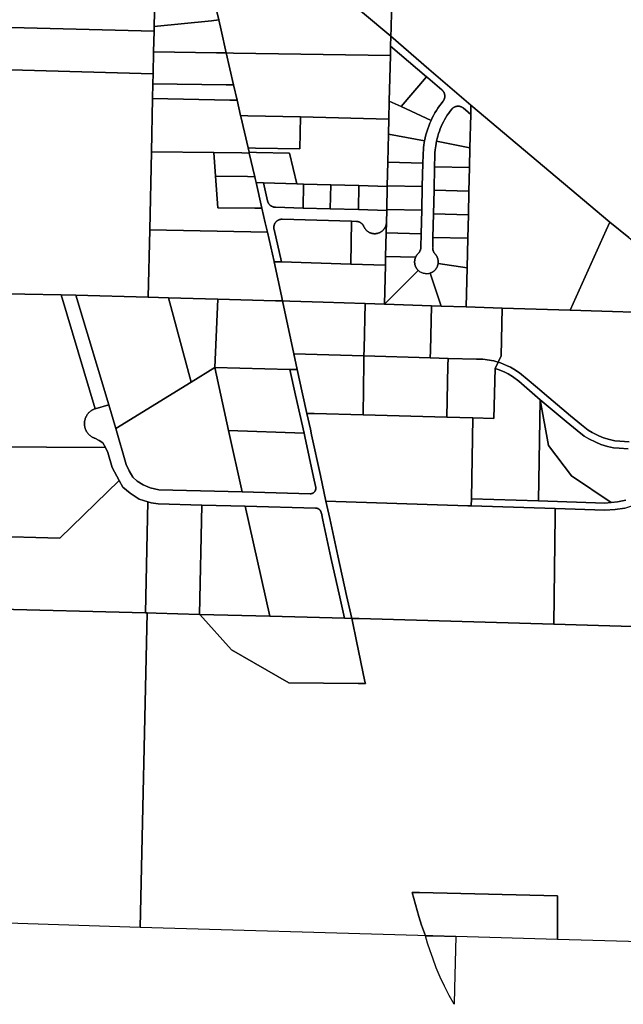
# Model space of a CAD drawing. Header units: feet. Extents: x 1267057 to 1687180, y 137439 to 673336.
# Tile 93 of 159: x 1334034 to 1336593, y 432438 to 436612. Entities that reach past the tile are written whole.
import ezdxf

# ---------------------------------------------------------------- set-up
doc = ezdxf.new("R2010")
doc.units = ezdxf.units.FT
doc.header["$MEASUREMENT"] = 0
doc.layers.add('mercercounty', color=247, linetype='Continuous')

msp = doc.modelspace()

# ---------------------------------------------------------------- linework, layer by layer
at = {"layer": 'mercercounty'}
for points in [[(1335607.4, 436541.7), (1335366.7, 436744.1), (1335347.6, 436760.2), (1335336.7, 436768.9), (1335325, 436778.9), (1335458.3, 436938.9), (1335470.1, 436929.1), (1335528.3, 436880.8), (1335546.9, 437514), (1335575.5, 437513.3), (1335629.4, 437430.7), (1335619.1, 437071.8), (1335608.2, 436576.3), (1335607.4, 436541.7)], [(1334476.2, 436768.9), (1334509.2, 436768.2), (1334595.2, 436766.2), (1334608.2, 436765.9), (1334604.1, 436582.5), (1334603.7, 436562.8), (1333997, 436579.3), (1333648, 436589.2), (1333655.8, 436787.8), (1333765.3, 436785.3), (1333839.5, 436783.6), (1333913.8, 436781.9), (1333988, 436780.2), (1334011.9, 436779.6), (1334062.3, 436778.5), (1334140.2, 436776.7), (1334200.3, 436775.3), (1334260.2, 436773.9), (1334270.2, 436773.7), (1334476.2, 436768.9)], [(1334843, 436760.5), (1334843.1, 436759.8), (1334877.6, 436610.5), (1334847.5, 436607.4), (1334604.1, 436582.5), (1334608.2, 436765.9), (1334812, 436761.2), (1334843, 436760.5)], [(1335087, 436752.5), (1335188.1, 436749.5), (1335316.2, 436745.7), (1335366.7, 436744.1), (1335607.4, 436541.7), (1335606.4, 436499.1), (1335605.4, 436459.3), (1334940.6, 436470.2), (1334909.8, 436470.7), (1334887.4, 436567.9), (1334877.6, 436610.5), (1334843.1, 436759.8), (1335087, 436752.5)], [(1334877.6, 436610.5), (1334887.4, 436567.9), (1334909.8, 436470.7), (1334868, 436471.4), (1334601.7, 436475.6), (1334603.7, 436562.8), (1334604.1, 436582.5), (1334847.5, 436607.4), (1334877.6, 436610.5)], [(1333453.6, 436413.5), (1333453.8, 436423.5), (1333454, 436443.5), (1333471.4, 436442.9), (1333644.9, 436439.2), (1333648, 436589.2), (1333997, 436579.3), (1334603.7, 436562.8), (1334601.7, 436475.6), (1334599.6, 436382.9), (1333741.5, 436407), (1333471.1, 436413.3), (1333453.6, 436413.5)], [(1335947.1, 436248.8), (1335946.2, 436210.3), (1335924, 436229), (1335914.7, 436236.9), (1335913.8, 436237.7), (1335912.8, 436238.4), (1335911.8, 436239.1), (1335910.8, 436239.8), (1335909.8, 436240.4), (1335908.7, 436241), (1335907.7, 436241.6), (1335906.6, 436242.1), (1335905.5, 436242.6), (1335904.3, 436243), (1335903.2, 436243.4), (1335902.1, 436243.8), (1335900.9, 436244.1), (1335899.7, 436244.4), (1335898.5, 436244.6), (1335897.3, 436244.8), (1335896.2, 436244.9), (1335895, 436245.1), (1335893.7, 436245.1), (1335892.5, 436245.2), (1335891.3, 436245.1), (1335890.1, 436245.1), (1335888.9, 436245), (1335887.7, 436244.8), (1335886.5, 436244.7), (1335885.4, 436244.4), (1335884.2, 436244.2), (1335883, 436243.9), (1335881.9, 436243.5), (1335880.7, 436243.1), (1335879.6, 436242.7), (1335878.5, 436242.3), (1335877.4, 436241.7), (1335876.3, 436241.2), (1335875.3, 436240.6), (1335874.2, 436240), (1335873.2, 436239.4), (1335872.2, 436238.7), (1335871.2, 436238), (1335870.3, 436237.2), (1335869.4, 436236.4), (1335868.5, 436235.6), (1335867.7, 436234.8), (1335866.8, 436233.9), (1335866, 436233), (1335865.7, 436232.6), (1335859.1, 436224.1), (1335852.8, 436215.4), (1335846.7, 436206.4), (1335841, 436197.3), (1335835.5, 436187.9), (1335830.4, 436178.4), (1335825.6, 436168.8), (1335821.1, 436159), (1335817, 436149), (1335813.1, 436138.9), (1335809.7, 436128.7), (1335806.5, 436118.3), (1335803.7, 436107.9), (1335801.3, 436097.4), (1335799.3, 436087.6), (1335797.6, 436077.7), (1335796.5, 436069.3), (1335795.4, 436059.7), (1335794.5, 436047.9), (1335794.1, 436038.1), (1335794, 436036.7), (1335792.9, 435988.6), (1335790.5, 435888.6), (1335788.1, 435788.7), (1335785.7, 435688.7), (1335784.7, 435646.6), (1335784.6, 435645.2), (1335784.7, 435643.8), (1335784.8, 435642.4), (1335784.9, 435641), (1335785.1, 435639.6), (1335785.3, 435638.3), (1335785.6, 435636.9), (1335785.9, 435635.6), (1335786.3, 435634.2), (1335786.7, 435632.9), (1335787.2, 435631.6), (1335787.7, 435630.3), (1335788.2, 435629), (1335788.8, 435627.8), (1335789.5, 435626.5), (1335790.2, 435625.3), (1335790.9, 435624.2), (1335791.7, 435623), (1335792.5, 435621.9), (1335793.3, 435620.8), (1335794.2, 435619.7), (1335795.1, 435618.6), (1335796.2, 435617.4), (1335797.3, 435616.1), (1335798.3, 435614.7), (1335799.3, 435613.3), (1335800.2, 435611.9), (1335801.1, 435610.5), (1335802, 435609), (1335802.8, 435607.5), (1335803.5, 435606), (1335804.2, 435604.5), (1335804.8, 435602.9), (1335805.4, 435601.3), (1335805.9, 435599.7), (1335806.4, 435598.1), (1335806.8, 435596.4), (1335807.2, 435594.8), (1335807.5, 435593.1), (1335807.7, 435591.4), (1335807.9, 435589.8), (1335808.1, 435588.1), (1335808.1, 435586.4), (1335808.2, 435584.7), (1335808.1, 435583), (1335808, 435581.3), (1335807.9, 435579.6), (1335807.7, 435578), (1335807.4, 435576.3), (1335807.1, 435574.6), (1335806.7, 435572.9), (1335806.3, 435571.2), (1335805.8, 435569.6), (1335805.2, 435568), (1335804.6, 435566.4), (1335803.9, 435564.8), (1335803.2, 435563.2), (1335802.4, 435561.7), (1335801.6, 435560.2), (1335800.7, 435558.7), (1335799.8, 435557.2), (1335798.8, 435555.8), (1335797.8, 435554.4), (1335796.7, 435553.1), (1335795.6, 435551.8), (1335794.4, 435550.5), (1335793.2, 435549.3), (1335792, 435548.1), (1335790.7, 435547), (1335789.4, 435545.9), (1335788, 435544.8), (1335786.6, 435543.8), (1335785.2, 435542.9), (1335783.7, 435542), (1335782.2, 435541.1), (1335780.7, 435540.3), (1335779.2, 435539.6), (1335777.6, 435538.9), (1335776, 435538.2), (1335774.4, 435537.6), (1335768.3, 435536), (1335759.7, 435535), (1335752.2, 435535.3), (1335744.4, 435536.9), (1335736.9, 435539.7), (1335730, 435543.6), (1335725.7, 435547), (1335723.4, 435549), (1335722.1, 435550.3), (1335721, 435551.5), (1335719.8, 435552.8), (1335718.8, 435554.2), (1335717.7, 435555.5), (1335716.7, 435557), (1335715.8, 435558.4), (1335714.9, 435559.9), (1335714.1, 435561.4), (1335713.3, 435562.9), (1335712.5, 435564.5), (1335711.9, 435566.1), (1335711.2, 435567.7), (1335710.7, 435569.3), (1335710.2, 435571), (1335709.7, 435572.6), (1335709.3, 435574.3), (1335709, 435576), (1335708.7, 435577.7), (1335708.5, 435579.4), (1335708.3, 435581.1), (1335708.2, 435582.9), (1335708.2, 435584.6), (1335708.2, 435586.3), (1335708.3, 435588), (1335708.4, 435589.8), (1335708.6, 435591.5), (1335708.9, 435593.2), (1335709.2, 435594.9), (1335709.5, 435596.6), (1335710, 435598.2), (1335710.5, 435599.9), (1335711, 435601.5), (1335711.6, 435603.1), (1335712.3, 435604.7), (1335713, 435606.3), (1335713.7, 435607.9), (1335714.6, 435609.4), (1335715.4, 435610.9), (1335716.3, 435612.3), (1335717.3, 435613.8), (1335718.3, 435615.2), (1335719.4, 435616.5), (1335720.5, 435617.9), (1335721.7, 435619.1), (1335722.9, 435620.4), (1335723.9, 435621.4), (1335724.8, 435622.4), (1335725.7, 435623.5), (1335726.6, 435624.6), (1335727.4, 435625.7), (1335728.2, 435626.8), (1335728.9, 435628), (1335729.6, 435629.2), (1335730.2, 435630.4), (1335730.9, 435631.7), (1335731.4, 435632.9), (1335732, 435634.2), (1335732.4, 435635.5), (1335732.9, 435636.8), (1335733.3, 435638.2), (1335733.6, 435639.5), (1335733.9, 435640.9), (1335734.2, 435642.2), (1335734.4, 435643.6), (1335734.5, 435645), (1335734.6, 435646.4), (1335734.7, 435647.8), (1335736, 435704.2), (1335738.4, 435804.2), (1335740.8, 435904.1), (1335743.3, 436004.1), (1335744.1, 436037.9), (1335744.4, 436047.5), (1335745.2, 436058.8), (1335746, 436068.4), (1335747.6, 436081), (1335749, 436090.3), (1335750.5, 436098.5), (1335753.1, 436111.3), (1335756.2, 436123.9), (1335759.7, 436136.4), (1335763.6, 436148.8), (1335768, 436161.1), (1335772.8, 436173.2), (1335778, 436185.1), (1335783.1, 436195.7), (1335788.5, 436206.2), (1335794.2, 436216.5), (1335800.3, 436226.6), (1335806.7, 436236.5), (1335813.3, 436246.2), (1335820.3, 436255.7), (1335827.6, 436265), (1335828, 436265.4), (1335828.8, 436266.4), (1335829.5, 436267.3), (1335830.2, 436268.3), (1335830.8, 436269.3), (1335831.5, 436270.3), (1335832.1, 436271.4), (1335832.6, 436272.4), (1335833.1, 436273.5), (1335833.6, 436274.6), (1335834, 436275.8), (1335834.4, 436276.9), (1335834.8, 436278), (1335835.1, 436279.2), (1335835.4, 436280.4), (1335835.6, 436281.6), (1335835.8, 436282.7), (1335836, 436283.9), (1335836.1, 436285.1), (1335836.2, 436286.3), (1335836.2, 436287.5), (1335836.2, 436288.7), (1335836.1, 436289.9), (1335836, 436291.1), (1335835.9, 436292.3), (1335835.7, 436293.5), (1335835.5, 436294.7), (1335835.2, 436295.9), (1335834.9, 436297.1), (1335834.6, 436298.2), (1335834.2, 436299.3), (1335833.7, 436300.5), (1335833.3, 436301.6), (1335832.8, 436302.7), (1335832.2, 436303.7), (1335831.7, 436304.8), (1335831.1, 436305.8), (1335830.4, 436306.9), (1335829.7, 436307.8), (1335829, 436308.8), (1335828.3, 436309.8), (1335827.5, 436310.7), (1335826.7, 436311.5), (1335825.8, 436312.4), (1335824.9, 436313.2), (1335824, 436314), (1335764.3, 436364.8), (1335758.5, 436369.7), (1335606.4, 436499.1), (1335607.4, 436541.7), (1335769.1, 436402.2), (1335947.1, 436248.8)], [(1335606.4, 436499.1), (1335758.5, 436369.7), (1335651, 436243.3), (1335600.9, 436266.2), (1335605.4, 436459.3), (1335606.4, 436499.1)], [(1334940.4, 436335.8), (1334909.5, 436336.2), (1334598.7, 436340.5), (1334599.6, 436382.9), (1334601.7, 436475.6), (1334868, 436471.4), (1334909.8, 436470.7), (1334940.4, 436335.8)], [(1334955.2, 436270.7), (1334940.4, 436335.8), (1334909.8, 436470.7), (1334940.6, 436470.2), (1335605.4, 436459.3), (1335600.9, 436266.2), (1335599.1, 436190.8), (1335224, 436199.5), (1335001, 436204.4), (1334970.1, 436205.1), (1334955.2, 436270.7)], [(1335651, 436243.3), (1335758.5, 436369.7), (1335764.3, 436364.8), (1335824, 436314), (1335824.9, 436313.2), (1335825.8, 436312.4), (1335826.7, 436311.5), (1335827.5, 436310.7), (1335828.3, 436309.8), (1335829, 436308.8), (1335829.7, 436307.8), (1335830.4, 436306.9), (1335831.1, 436305.8), (1335831.7, 436304.8), (1335832.2, 436303.7), (1335832.8, 436302.7), (1335833.3, 436301.6), (1335833.7, 436300.5), (1335834.2, 436299.3), (1335834.6, 436298.2), (1335834.9, 436297.1), (1335835.2, 436295.9), (1335835.5, 436294.7), (1335835.7, 436293.5), (1335835.9, 436292.3), (1335836, 436291.1), (1335836.1, 436289.9), (1335836.2, 436288.7), (1335836.2, 436287.5), (1335836.2, 436286.3), (1335836.1, 436285.1), (1335836, 436283.9), (1335835.8, 436282.7), (1335835.6, 436281.6), (1335835.4, 436280.4), (1335835.1, 436279.2), (1335834.8, 436278), (1335834.4, 436276.9), (1335834, 436275.8), (1335833.6, 436274.6), (1335833.1, 436273.5), (1335832.6, 436272.4), (1335832.1, 436271.4), (1335831.5, 436270.3), (1335830.8, 436269.3), (1335830.2, 436268.3), (1335829.5, 436267.3), (1335828.8, 436266.4), (1335828, 436265.4), (1335827.6, 436265), (1335820.3, 436255.7), (1335813.3, 436246.2), (1335806.7, 436236.5), (1335800.3, 436226.6), (1335794.2, 436216.5), (1335788.5, 436206.2), (1335783.1, 436195.7), (1335778, 436185.1), (1335651, 436243.3)], [(1334940.4, 436335.8), (1334955.2, 436270.7), (1334924.3, 436271.3), (1334597.3, 436277.7), (1334598.7, 436340.5), (1334909.5, 436336.2), (1334940.4, 436335.8)], [(1335006.4, 436050.1), (1335007.2, 436046.4), (1334976.3, 436046.8), (1334856.4, 436048.5), (1334592.3, 436052.2), (1334597.3, 436277.7), (1334924.3, 436271.3), (1334955.2, 436270.7), (1334970.1, 436205.1), (1334970.8, 436201.9), (1335002.1, 436068.3), (1335006.4, 436050.1)], [(1335651, 436243.3), (1335778, 436185.1), (1335772.8, 436173.2), (1335768, 436161.1), (1335763.6, 436148.8), (1335759.7, 436136.4), (1335756.2, 436123.9), (1335753.1, 436111.3), (1335750.5, 436098.5), (1335597.6, 436126.9), (1335599.1, 436190.8), (1335600.9, 436266.2), (1335651, 436243.3)], [(1335942.8, 436068), (1335801.3, 436097.4), (1335803.7, 436107.9), (1335806.5, 436118.3), (1335809.7, 436128.7), (1335813.1, 436138.9), (1335817, 436149), (1335821.1, 436159), (1335825.6, 436168.8), (1335830.4, 436178.4), (1335835.5, 436187.9), (1335841, 436197.3), (1335846.7, 436206.4), (1335852.8, 436215.4), (1335859.1, 436224.1), (1335865.7, 436232.6), (1335866, 436233), (1335866.8, 436233.9), (1335867.7, 436234.8), (1335868.5, 436235.6), (1335869.4, 436236.4), (1335870.3, 436237.2), (1335871.2, 436238), (1335872.2, 436238.7), (1335873.2, 436239.4), (1335874.2, 436240), (1335875.3, 436240.6), (1335876.3, 436241.2), (1335877.4, 436241.7), (1335878.5, 436242.3), (1335879.6, 436242.7), (1335880.7, 436243.1), (1335881.9, 436243.5), (1335883, 436243.9), (1335884.2, 436244.2), (1335885.4, 436244.4), (1335886.5, 436244.7), (1335887.7, 436244.8), (1335888.9, 436245), (1335890.1, 436245.1), (1335891.3, 436245.1), (1335892.5, 436245.2), (1335893.7, 436245.1), (1335895, 436245.1), (1335896.2, 436244.9), (1335897.3, 436244.8), (1335898.5, 436244.6), (1335899.7, 436244.4), (1335900.9, 436244.1), (1335902.1, 436243.8), (1335903.2, 436243.4), (1335904.3, 436243), (1335905.5, 436242.6), (1335906.6, 436242.1), (1335907.7, 436241.6), (1335908.7, 436241), (1335909.8, 436240.4), (1335910.8, 436239.8), (1335911.8, 436239.1), (1335912.8, 436238.4), (1335913.8, 436237.7), (1335914.7, 436236.9), (1335924, 436229), (1335946.2, 436210.3), (1335942.8, 436068)], [(1336367.8, 435380.5), (1336079, 435389.7), (1335926.9, 435394.6), (1335930.8, 435560.6), (1335933.8, 435685.1), (1335936.1, 435785.1), (1335938.5, 435885.1), (1335940.9, 435985.1), (1335942.8, 436068), (1335946.2, 436210.3), (1335947.1, 436248.8), (1336536.4, 435754.2), (1336520.8, 435719.2), (1336367.8, 435380.5)], [(1334970.1, 436205.1), (1335001, 436204.4), (1335224, 436199.5), (1335222, 436064.2), (1335033, 436067.7), (1335002.1, 436068.3), (1334970.8, 436201.9), (1334970.1, 436205.1)], [(1335002.1, 436068.3), (1335033, 436067.7), (1335222, 436064.2), (1335224, 436199.5), (1335599.1, 436190.8), (1335597.6, 436126.9), (1335594.8, 436007.7), (1335592.4, 435907.7), (1335592.4, 435905), (1335472.3, 435908.4), (1335352.4, 435911.9), (1335237.4, 435915.2), (1335208.1, 435916.1), (1335177.8, 436045.6), (1335037.4, 436049.2), (1335006.4, 436050.1), (1335002.1, 436068.3)], [(1335594.8, 436007.7), (1335597.6, 436126.9), (1335750.5, 436098.5), (1335749, 436090.3), (1335747.6, 436081), (1335746, 436068.4), (1335745.2, 436058.8), (1335744.4, 436047.5), (1335744.1, 436037.9), (1335743.3, 436004.1), (1335594.8, 436007.7)], [(1335942.8, 436068), (1335940.9, 435985.1), (1335792.9, 435988.6), (1335794, 436036.7), (1335794.1, 436038.1), (1335794.5, 436047.9), (1335795.4, 436059.7), (1335796.5, 436069.3), (1335797.6, 436077.7), (1335799.3, 436087.6), (1335801.3, 436097.4), (1335942.8, 436068)], [(1334863.8, 435948), (1334873.6, 435813.9), (1335030.1, 435812.6), (1335061, 435812.3), (1335074.8, 435751.2), (1335084.1, 435710.8), (1334584.9, 435721), (1334592.3, 436052.2), (1334856.4, 436048.5), (1334863.8, 435948)], [(1335030.7, 435946.1), (1334999.8, 435946.5), (1334863.8, 435948), (1334856.4, 436048.5), (1334976.3, 436046.8), (1335007.2, 436046.4), (1335030.7, 435946.1)], [(1335030.7, 435946.1), (1335007.2, 436046.4), (1335006.4, 436050.1), (1335037.4, 436049.2), (1335177.8, 436045.6), (1335208.1, 435916.1), (1335067.4, 435920.1), (1335036.4, 435921), (1335032.5, 435938.6), (1335030.7, 435946.1)], [(1335740.8, 435904.1), (1335592.4, 435907.7), (1335594.8, 436007.7), (1335743.3, 436004.1), (1335740.8, 435904.1)], [(1335790.5, 435888.6), (1335792.9, 435988.6), (1335940.9, 435985.1), (1335938.5, 435885.1), (1335790.5, 435888.6)], [(1335036.4, 435921), (1335061, 435812.3), (1335030.1, 435812.6), (1334873.6, 435813.9), (1334863.8, 435948), (1334999.8, 435946.5), (1335030.7, 435946.1), (1335032.5, 435938.6), (1335036.4, 435921)], [(1335036.4, 435921), (1335067.4, 435920.1), (1335084.5, 435844.1), (1335084.8, 435842.9), (1335085.2, 435841.8), (1335085.5, 435840.6), (1335085.9, 435839.4), (1335086.4, 435838.3), (1335086.9, 435837.2), (1335087.4, 435836.1), (1335088, 435835), (1335088.6, 435834), (1335089.2, 435832.9), (1335089.9, 435831.9), (1335090.6, 435830.9), (1335091.3, 435830), (1335092.1, 435829), (1335092.9, 435828.1), (1335093.7, 435827.2), (1335094.6, 435826.4), (1335095.5, 435825.6), (1335096.4, 435824.8), (1335097.4, 435824), (1335098.4, 435823.3), (1335099.4, 435822.6), (1335100.4, 435822), (1335101.4, 435821.4), (1335102.5, 435820.8), (1335103.6, 435820.2), (1335104.7, 435819.7), (1335105.8, 435819.3), (1335107, 435818.8), (1335108.1, 435818.4), (1335109.3, 435818.1), (1335110.5, 435817.8), (1335111.6, 435817.5), (1335112.8, 435817.3), (1335114, 435817.1), (1335115.2, 435817), (1335116.5, 435816.9), (1335117.7, 435816.8), (1335235, 435813.4), (1335350, 435810.1), (1335469.9, 435806.7), (1335590, 435803.2), (1335588.8, 435753.5), (1335588.7, 435751.8), (1335588.6, 435750.1), (1335588.4, 435748.4), (1335588.2, 435746.7), (1335587.9, 435745), (1335587.5, 435743.3), (1335587.1, 435741.6), (1335586.6, 435740), (1335586.1, 435738.4), (1335585.5, 435736.8), (1335584.9, 435735.2), (1335584.2, 435733.6), (1335583.4, 435732.1), (1335582.6, 435730.5), (1335581.8, 435729.1), (1335580.9, 435727.6), (1335579.9, 435726.2), (1335578.9, 435724.8), (1335577.9, 435723.4), (1335576.8, 435722.1), (1335575.6, 435720.8), (1335574.5, 435719.6), (1335573.2, 435718.4), (1335572, 435717.2), (1335570.7, 435716.1), (1335569.3, 435715), (1335568, 435714), (1335566.5, 435713.1), (1335565.1, 435712.1), (1335563.6, 435711.2), (1335562.1, 435710.4), (1335560.6, 435709.7), (1335559, 435708.9), (1335557.5, 435708.3), (1335555.9, 435707.7), (1335554.2, 435707.1), (1335552.6, 435706.6), (1335551, 435706.2), (1335549.3, 435705.8), (1335547.6, 435705.4), (1335545.9, 435705.2), (1335544.2, 435704.9), (1335542.5, 435704.8), (1335540.8, 435704.7), (1335539.1, 435704.7), (1335537.4, 435704.7), (1335535.6, 435704.8), (1335533.9, 435704.9), (1335532.2, 435705.1), (1335530.5, 435705.4), (1335528.8, 435705.7), (1335527.1, 435706.1), (1335525.4, 435706.5), (1335523.7, 435707), (1335522.1, 435707.5), (1335520.5, 435708.1), (1335518.9, 435708.8), (1335517.3, 435709.5), (1335515.7, 435710.3), (1335514.2, 435711.1), (1335512.7, 435712), (1335511.3, 435712.9), (1335509.8, 435713.9), (1335508.4, 435714.9), (1335507.1, 435716), (1335505.7, 435717.1), (1335504.5, 435718.3), (1335503.2, 435719.5), (1335502, 435720.8), (1335500.9, 435722.1), (1335499.8, 435723.4), (1335498.7, 435724.8), (1335497.7, 435726.2), (1335496.7, 435727.6), (1335495.8, 435729.1), (1335495, 435730.6), (1335494.2, 435732.2), (1335493.4, 435733.7), (1335492.7, 435735.3), (1335492.1, 435736.9), (1335491.5, 435738), (1335490.9, 435739.1), (1335490.3, 435740.1), (1335489.7, 435741.2), (1335489, 435742.2), (1335488.2, 435743.2), (1335487.5, 435744.1), (1335486.7, 435745.1), (1335485.9, 435746), (1335485, 435746.8), (1335484.1, 435747.7), (1335483.2, 435748.5), (1335482.2, 435749.3), (1335481.3, 435750), (1335480.3, 435750.7), (1335479.3, 435751.4), (1335478.2, 435752), (1335477.2, 435752.6), (1335476.1, 435753.2), (1335475, 435753.7), (1335473.8, 435754.2), (1335472.7, 435754.7), (1335471.5, 435755.1), (1335470.4, 435755.5), (1335469.2, 435755.8), (1335468, 435756.1), (1335466.8, 435756.3), (1335465.6, 435756.5), (1335464.4, 435756.7), (1335463.2, 435756.8), (1335462, 435756.9), (1335440.8, 435757.5), (1335147.1, 435766), (1335145.9, 435766), (1335144.7, 435765.9), (1335143.5, 435765.9), (1335142.3, 435765.8), (1335141.1, 435765.6), (1335139.9, 435765.4), (1335138.8, 435765.2), (1335137.6, 435764.9), (1335136.4, 435764.6), (1335135.3, 435764.2), (1335134.1, 435763.8), (1335133, 435763.4), (1335131.9, 435762.9), (1335130.8, 435762.4), (1335129.7, 435761.9), (1335128.7, 435761.3), (1335127.6, 435760.7), (1335126.6, 435760), (1335125.6, 435759.3), (1335124.7, 435758.6), (1335123.7, 435757.8), (1335122.8, 435757.1), (1335121.9, 435756.2), (1335121.1, 435755.4), (1335120.2, 435754.5), (1335119.4, 435753.6), (1335118.7, 435752.7), (1335118, 435751.7), (1335117.3, 435750.7), (1335116.6, 435749.7), (1335116, 435748.7), (1335115.4, 435747.6), (1335114.8, 435746.6), (1335114.3, 435745.5), (1335113.8, 435744.4), (1335113.4, 435743.3), (1335113, 435742.1), (1335112.6, 435741), (1335112.3, 435739.8), (1335112, 435738.6), (1335111.7, 435737.5), (1335111.5, 435736.3), (1335111.4, 435735.1), (1335111.3, 435733.9), (1335111.2, 435732.7), (1335111.1, 435731.5), (1335111.1, 435730.3), (1335111.2, 435729.1), (1335111.3, 435727.9), (1335111.4, 435726.7), (1335111.6, 435725.5), (1335111.8, 435724.3), (1335112, 435723.1), (1335144, 435584.8), (1335112.9, 435585.8), (1335112.8, 435586.2), (1335112.7, 435587.1), (1335084.1, 435710.8), (1335074.8, 435751.2), (1335061, 435812.3), (1335036.4, 435921)], [(1335235, 435813.4), (1335117.7, 435816.8), (1335116.5, 435816.9), (1335115.2, 435817), (1335114, 435817.1), (1335112.8, 435817.3), (1335111.6, 435817.5), (1335110.5, 435817.8), (1335109.3, 435818.1), (1335108.1, 435818.4), (1335107, 435818.8), (1335105.8, 435819.3), (1335104.7, 435819.7), (1335103.6, 435820.2), (1335102.5, 435820.8), (1335101.4, 435821.4), (1335100.4, 435822), (1335099.4, 435822.6), (1335098.4, 435823.3), (1335097.4, 435824), (1335096.4, 435824.8), (1335095.5, 435825.6), (1335094.6, 435826.4), (1335093.7, 435827.2), (1335092.9, 435828.1), (1335092.1, 435829), (1335091.3, 435830), (1335090.6, 435830.9), (1335089.9, 435831.9), (1335089.2, 435832.9), (1335088.6, 435834), (1335088, 435835), (1335087.4, 435836.1), (1335086.9, 435837.2), (1335086.4, 435838.3), (1335085.9, 435839.4), (1335085.5, 435840.6), (1335085.2, 435841.8), (1335084.8, 435842.9), (1335084.5, 435844.1), (1335067.4, 435920.1), (1335208.1, 435916.1), (1335237.4, 435915.2), (1335235, 435813.4)], [(1335235, 435813.4), (1335237.4, 435915.2), (1335352.4, 435911.9), (1335350, 435810.1), (1335235, 435813.4)], [(1335350, 435810.1), (1335352.4, 435911.9), (1335472.3, 435908.4), (1335469.9, 435806.7), (1335350, 435810.1)], [(1335472.3, 435908.4), (1335592.4, 435905), (1335590.1, 435807.7), (1335590, 435803.2), (1335469.9, 435806.7), (1335472.3, 435908.4)], [(1335592.4, 435907.7), (1335740.8, 435904.1), (1335738.4, 435804.2), (1335590.1, 435807.7), (1335592.4, 435905), (1335592.4, 435907.7)], [(1335788.1, 435788.7), (1335790.5, 435888.6), (1335938.5, 435885.1), (1335936.1, 435785.1), (1335788.1, 435788.7)], [(1335590, 435803.2), (1335590.1, 435807.7), (1335738.4, 435804.2), (1335736, 435704.2), (1335587.7, 435707.8), (1335588.8, 435753.5), (1335590, 435803.2)], [(1335785.7, 435688.7), (1335788.1, 435788.7), (1335936.1, 435785.1), (1335933.8, 435685.1), (1335785.7, 435688.7)], [(1335440.8, 435757.5), (1335437.4, 435575.4), (1335144, 435584.8), (1335112, 435723.1), (1335111.8, 435724.3), (1335111.6, 435725.5), (1335111.4, 435726.7), (1335111.3, 435727.9), (1335111.2, 435729.1), (1335111.1, 435730.3), (1335111.1, 435731.5), (1335111.2, 435732.7), (1335111.3, 435733.9), (1335111.4, 435735.1), (1335111.5, 435736.3), (1335111.7, 435737.5), (1335112, 435738.6), (1335112.3, 435739.8), (1335112.6, 435741), (1335113, 435742.1), (1335113.4, 435743.3), (1335113.8, 435744.4), (1335114.3, 435745.5), (1335114.8, 435746.6), (1335115.4, 435747.6), (1335116, 435748.7), (1335116.6, 435749.7), (1335117.3, 435750.7), (1335118, 435751.7), (1335118.7, 435752.7), (1335119.4, 435753.6), (1335120.2, 435754.5), (1335121.1, 435755.4), (1335121.9, 435756.2), (1335122.8, 435757.1), (1335123.7, 435757.8), (1335124.7, 435758.6), (1335125.6, 435759.3), (1335126.6, 435760), (1335127.6, 435760.7), (1335128.7, 435761.3), (1335129.7, 435761.9), (1335130.8, 435762.4), (1335131.9, 435762.9), (1335133, 435763.4), (1335134.1, 435763.8), (1335135.3, 435764.2), (1335136.4, 435764.6), (1335137.6, 435764.9), (1335138.8, 435765.2), (1335139.9, 435765.4), (1335141.1, 435765.6), (1335142.3, 435765.8), (1335143.5, 435765.9), (1335144.7, 435765.9), (1335145.9, 435766), (1335147.1, 435766), (1335440.8, 435757.5)], [(1335440.8, 435757.5), (1335462, 435756.9), (1335463.2, 435756.8), (1335464.4, 435756.7), (1335465.6, 435756.5), (1335466.8, 435756.3), (1335468, 435756.1), (1335469.2, 435755.8), (1335470.4, 435755.5), (1335471.5, 435755.1), (1335472.7, 435754.7), (1335473.8, 435754.2), (1335475, 435753.7), (1335476.1, 435753.2), (1335477.2, 435752.6), (1335478.2, 435752), (1335479.3, 435751.4), (1335480.3, 435750.7), (1335481.3, 435750), (1335482.2, 435749.3), (1335483.2, 435748.5), (1335484.1, 435747.7), (1335485, 435746.8), (1335485.9, 435746), (1335486.7, 435745.1), (1335487.5, 435744.1), (1335488.2, 435743.2), (1335489, 435742.2), (1335489.7, 435741.2), (1335490.3, 435740.1), (1335490.9, 435739.1), (1335491.5, 435738), (1335492.1, 435736.9), (1335492.7, 435735.3), (1335493.4, 435733.7), (1335494.2, 435732.2), (1335495, 435730.6), (1335495.8, 435729.1), (1335496.7, 435727.6), (1335497.7, 435726.2), (1335498.7, 435724.8), (1335499.8, 435723.4), (1335500.9, 435722.1), (1335502, 435720.8), (1335503.2, 435719.5), (1335504.5, 435718.3), (1335505.7, 435717.1), (1335507.1, 435716), (1335508.4, 435714.9), (1335509.8, 435713.9), (1335511.3, 435712.9), (1335512.7, 435712), (1335514.2, 435711.1), (1335515.7, 435710.3), (1335517.3, 435709.5), (1335518.9, 435708.8), (1335520.5, 435708.1), (1335522.1, 435707.5), (1335523.7, 435707), (1335525.4, 435706.5), (1335527.1, 435706.1), (1335528.8, 435705.7), (1335530.5, 435705.4), (1335532.2, 435705.1), (1335533.9, 435704.9), (1335535.6, 435704.8), (1335537.4, 435704.7), (1335539.1, 435704.7), (1335540.8, 435704.7), (1335542.5, 435704.8), (1335544.2, 435704.9), (1335545.9, 435705.2), (1335547.6, 435705.4), (1335549.3, 435705.8), (1335551, 435706.2), (1335552.6, 435706.6), (1335554.2, 435707.1), (1335555.9, 435707.7), (1335557.5, 435708.3), (1335559, 435708.9), (1335560.6, 435709.7), (1335562.1, 435710.4), (1335563.6, 435711.2), (1335565.1, 435712.1), (1335566.5, 435713.1), (1335568, 435714), (1335569.3, 435715), (1335570.7, 435716.1), (1335572, 435717.2), (1335573.2, 435718.4), (1335574.5, 435719.6), (1335575.6, 435720.8), (1335576.8, 435722.1), (1335577.9, 435723.4), (1335578.9, 435724.8), (1335579.9, 435726.2), (1335580.9, 435727.6), (1335581.8, 435729.1), (1335582.6, 435730.5), (1335583.4, 435732.1), (1335584.2, 435733.6), (1335584.9, 435735.2), (1335585.5, 435736.8), (1335586.1, 435738.4), (1335586.6, 435740), (1335587.1, 435741.6), (1335587.5, 435743.3), (1335587.9, 435745), (1335588.2, 435746.7), (1335588.4, 435748.4), (1335588.6, 435750.1), (1335588.7, 435751.8), (1335588.8, 435753.5), (1335587.7, 435707.8), (1335585.4, 435607.8), (1335584.5, 435570.7), (1335437.4, 435575.4), (1335440.8, 435757.5)], [(1336536.4, 435754.2), (1336616.1, 435688.5), (1336863.2, 435477.9), (1336848.7, 435446.7), (1336815.3, 435366.1), (1336367.8, 435380.5), (1336520.8, 435719.2), (1336536.4, 435754.2)], [(1334584.9, 435721), (1335084.1, 435710.8), (1335112.7, 435587.1), (1335112.8, 435586.2), (1335112.9, 435585.8), (1335143.8, 435442), (1335148.5, 435419.6), (1335117.7, 435420.5), (1334873.6, 435427.3), (1334664.1, 435433.2), (1334580, 435435.6), (1334578.5, 435435.6), (1334584.9, 435721)], [(1335712.3, 435604.7), (1335585.4, 435607.8), (1335587.7, 435707.8), (1335736, 435704.2), (1335734.7, 435647.8), (1335734.6, 435646.4), (1335734.5, 435645), (1335734.4, 435643.6), (1335734.2, 435642.2), (1335733.9, 435640.9), (1335733.6, 435639.5), (1335733.3, 435638.2), (1335732.9, 435636.8), (1335732.4, 435635.5), (1335732, 435634.2), (1335731.4, 435632.9), (1335730.9, 435631.7), (1335730.2, 435630.4), (1335729.6, 435629.2), (1335728.9, 435628), (1335728.2, 435626.8), (1335727.4, 435625.7), (1335726.6, 435624.6), (1335725.7, 435623.5), (1335724.8, 435622.4), (1335723.9, 435621.4), (1335722.9, 435620.4), (1335721.7, 435619.1), (1335720.5, 435617.9), (1335719.4, 435616.5), (1335718.3, 435615.2), (1335717.3, 435613.8), (1335716.3, 435612.3), (1335715.4, 435610.9), (1335714.6, 435609.4), (1335713.7, 435607.9), (1335713, 435606.3), (1335712.3, 435604.7)], [(1335785.7, 435688.7), (1335933.8, 435685.1), (1335930.8, 435560.6), (1335807.7, 435578), (1335807.9, 435579.6), (1335808, 435581.3), (1335808.1, 435583), (1335808.2, 435584.7), (1335808.1, 435586.4), (1335808.1, 435588.1), (1335807.9, 435589.8), (1335807.7, 435591.4), (1335807.5, 435593.1), (1335807.2, 435594.8), (1335806.8, 435596.4), (1335806.4, 435598.1), (1335805.9, 435599.7), (1335805.4, 435601.3), (1335804.8, 435602.9), (1335804.2, 435604.5), (1335803.5, 435606), (1335802.8, 435607.5), (1335802, 435609), (1335801.1, 435610.5), (1335800.2, 435611.9), (1335799.3, 435613.3), (1335798.3, 435614.7), (1335797.3, 435616.1), (1335796.2, 435617.4), (1335795.1, 435618.6), (1335794.2, 435619.7), (1335793.3, 435620.8), (1335792.5, 435621.9), (1335791.7, 435623), (1335790.9, 435624.2), (1335790.2, 435625.3), (1335789.5, 435626.5), (1335788.8, 435627.8), (1335788.2, 435629), (1335787.7, 435630.3), (1335787.2, 435631.6), (1335786.7, 435632.9), (1335786.3, 435634.2), (1335785.9, 435635.6), (1335785.6, 435636.9), (1335785.3, 435638.3), (1335785.1, 435639.6), (1335784.9, 435641), (1335784.8, 435642.4), (1335784.7, 435643.8), (1335784.6, 435645.2), (1335784.7, 435646.6), (1335785.7, 435688.7)], [(1335585.4, 435607.8), (1335712.3, 435604.7), (1335711.6, 435603.1), (1335711, 435601.5), (1335710.5, 435599.9), (1335710, 435598.2), (1335709.5, 435596.6), (1335709.2, 435594.9), (1335708.9, 435593.2), (1335708.6, 435591.5), (1335708.4, 435589.8), (1335708.3, 435588), (1335708.2, 435586.3), (1335708.2, 435584.6), (1335708.2, 435582.9), (1335708.3, 435581.1), (1335708.5, 435579.4), (1335708.7, 435577.7), (1335709, 435576), (1335709.3, 435574.3), (1335709.7, 435572.6), (1335710.2, 435571), (1335710.7, 435569.3), (1335711.2, 435567.7), (1335711.9, 435566.1), (1335712.5, 435564.5), (1335713.3, 435562.9), (1335714.1, 435561.4), (1335714.9, 435559.9), (1335715.8, 435558.4), (1335716.7, 435557), (1335717.7, 435555.5), (1335718.8, 435554.2), (1335719.8, 435552.8), (1335721, 435551.5), (1335722.1, 435550.3), (1335723.4, 435549), (1335580.6, 435405.7), (1335584.5, 435570.7), (1335585.4, 435607.8)], [(1335148.5, 435419.6), (1335143.8, 435442), (1335112.9, 435585.8), (1335144, 435584.8), (1335437.4, 435575.4), (1335584.5, 435570.7), (1335580.6, 435405.7), (1335580.6, 435405.7), (1335499.2, 435408.3), (1335320.2, 435414.1), (1335179.4, 435418.6), (1335148.5, 435419.6)], [(1335930.8, 435560.6), (1335926.9, 435394.6), (1335821.1, 435397.9), (1335774.4, 435537.6), (1335776, 435538.2), (1335777.6, 435538.9), (1335779.2, 435539.6), (1335780.7, 435540.3), (1335782.2, 435541.1), (1335783.7, 435542), (1335785.2, 435542.9), (1335786.6, 435543.8), (1335788, 435544.8), (1335789.4, 435545.9), (1335790.7, 435547), (1335792, 435548.1), (1335793.2, 435549.3), (1335794.4, 435550.5), (1335795.6, 435551.8), (1335796.7, 435553.1), (1335797.8, 435554.4), (1335798.8, 435555.8), (1335799.8, 435557.2), (1335800.7, 435558.7), (1335801.6, 435560.2), (1335802.4, 435561.7), (1335803.2, 435563.2), (1335803.9, 435564.8), (1335804.6, 435566.4), (1335805.2, 435568), (1335805.8, 435569.6), (1335806.3, 435571.2), (1335806.7, 435572.9), (1335807.1, 435574.6), (1335807.4, 435576.3), (1335807.7, 435578), (1335930.8, 435560.6)], [(1335779.1, 435399.2), (1335740.2, 435400.5), (1335582.5, 435405.6), (1335580.6, 435405.7), (1335580.6, 435405.7), (1335723.4, 435549), (1335725.7, 435547), (1335730, 435543.6), (1335736.9, 435539.7), (1335744.4, 435536.9), (1335752.2, 435535.3), (1335759.7, 435535), (1335768.3, 435536), (1335774.4, 435537.6), (1335821.1, 435397.9), (1335779.1, 435399.2)], [(1334272.2, 435444.1), (1334411.6, 434979.7), (1334354.1, 434962.6), (1334209.2, 435445.9), (1334272.2, 435444.1)], [(1334760.1, 435075.5), (1334441.8, 434879), (1334411.6, 434979.7), (1334272.2, 435444.1), (1334578.5, 435435.6), (1334580, 435435.6), (1334664.1, 435433.2), (1334760.1, 435075.5)], [(1334760.1, 435075.5), (1334664.1, 435433.2), (1334873.6, 435427.3), (1334861.1, 435137.8), (1334760.1, 435075.5)], [(1334861.1, 435137.8), (1334873.6, 435427.3), (1335117.7, 435420.5), (1335148.5, 435419.6), (1335195.9, 435195.4), (1335195.9, 435195.3), (1335210.5, 435128.6), (1335179.6, 435129.3), (1334861.1, 435137.8)], [(1335499.2, 435408.3), (1335493.9, 435216.7), (1335493.4, 435186.7), (1335195.9, 435195.3), (1335195.9, 435195.4), (1335148.5, 435419.6), (1335179.4, 435418.6), (1335320.2, 435414.1), (1335499.2, 435408.3)], [(1335493.4, 435186.7), (1335493.9, 435216.7), (1335499.2, 435408.3), (1335580.6, 435405.7), (1335582.5, 435405.6), (1335740.2, 435400.5), (1335779.1, 435399.2), (1335775.3, 435208.5), (1335774.7, 435178.5), (1335493.4, 435186.7)], [(1336062.3, 435160.2), (1336061.7, 435160.3), (1336052.7, 435162.9), (1336043.7, 435165.2), (1336034.6, 435167.1), (1336025.4, 435168.8), (1336016.2, 435170.3), (1336007, 435171.4), (1335997.7, 435172.2), (1335988.4, 435172.8), (1335971.1, 435173.6), (1335849.7, 435176.4), (1335774.7, 435178.5), (1335775.3, 435208.5), (1335779.1, 435399.2), (1335821.1, 435397.9), (1335926.9, 435394.6), (1336079, 435389.7), (1336074.7, 435187.5), (1336061.7, 435160.3), (1336062.3, 435160.2)], [(1335489.8, 434936.7), (1335282.3, 434942.4), (1335251.4, 434943.3), (1335232.9, 435026.6), (1335210.5, 435128.6), (1335195.9, 435195.3), (1335493.4, 435186.7), (1335493, 435156.7), (1335489.8, 434936.7)], [(1335493.4, 435186.7), (1335774.7, 435178.5), (1335849.7, 435176.4), (1335849.1, 435146.4), (1335844.7, 434926.9), (1335489.8, 434936.7), (1335493, 435156.7), (1335493.4, 435186.7)], [(1335844.7, 434926.9), (1335849.1, 435146.4), (1335849.7, 435176.4), (1335971.1, 435173.6), (1335988.4, 435172.8), (1335997.7, 435172.2), (1336007, 435171.4), (1336016.2, 435170.3), (1336025.4, 435168.8), (1336034.6, 435167.1), (1336043.7, 435165.2), (1336052.7, 435162.9), (1336061.7, 435160.3), (1336049, 435133.9), (1336044.6, 434921.8), (1335955.3, 434923.9), (1335844.7, 434926.9)], [(1334397.5, 434799), (1334386.2, 434817.6), (1334371.4, 434827.6), (1334351.7, 434837.7), (1334349.6, 434838.5), (1334347.5, 434839.4), (1334345.4, 434840.3), (1334343.4, 434841.4), (1334341.4, 434842.5), (1334339.4, 434843.7), (1334337.5, 434844.9), (1334335.7, 434846.2), (1334333.8, 434847.6), (1334332.1, 434849), (1334330.3, 434850.5), (1334328.6, 434852.1), (1334327, 434853.7), (1334325.5, 434855.4), (1334324, 434857.1), (1334322.5, 434858.8), (1334321.1, 434860.7), (1334319.8, 434862.5), (1334318.6, 434864.4), (1334317.4, 434866.4), (1334316.3, 434868.4), (1334315.2, 434870.4), (1334314.2, 434872.5), (1334313.3, 434874.6), (1334312.5, 434876.7), (1334311.7, 434878.9), (1334311, 434881), (1334310.4, 434883.2), (1334309.9, 434885.5), (1334309.4, 434887.7), (1334309.1, 434890), (1334308.8, 434892.2), (1334308.6, 434894.5), (1334308.4, 434896.8), (1334308.3, 434899.1), (1334308.4, 434901.4), (1334308.5, 434903.6), (1334308.6, 434905.9), (1334308.9, 434908.2), (1334309.2, 434910.4), (1334309.6, 434912.7), (1334310.1, 434914.9), (1334310.7, 434917.1), (1334311.3, 434919.3), (1334312, 434921.5), (1334312.8, 434923.7), (1334313.7, 434925.8), (1334314.6, 434927.9), (1334315.6, 434929.9), (1334316.7, 434931.9), (1334317.8, 434933.9), (1334319, 434935.8), (1334320.3, 434937.7), (1334321.7, 434939.6), (1334323.1, 434941.4), (1334324.5, 434943.1), (1334326.1, 434944.8), (1334327.6, 434946.5), (1334329.3, 434948.1), (1334331, 434949.6), (1334332.7, 434951.1), (1334334.5, 434952.5), (1334336.4, 434953.8), (1334338.3, 434955.1), (1334340.2, 434956.3), (1334342.2, 434957.5), (1334344.2, 434958.6), (1334346.2, 434959.6), (1334348.3, 434960.5), (1334354.1, 434962.6), (1334411.6, 434979.7), (1334441.8, 434879), (1334485.1, 434726.1), (1334497.5, 434699.9), (1334513.7, 434672.8), (1334531.9, 434656.3), (1334556.9, 434640.2), (1334586.7, 434627.8), (1334623.1, 434619.6), (1334976.9, 434610.2), (1335265.9, 434602.5), (1335266.7, 434602.5), (1335267.5, 434602.5), (1335268.3, 434602.6), (1335269.1, 434602.7), (1335269.9, 434602.8), (1335270.7, 434602.9), (1335271.5, 434603.1), (1335272.3, 434603.3), (1335273, 434603.6), (1335273.8, 434603.8), (1335274.6, 434604.1), (1335275.3, 434604.4), (1335276.1, 434604.7), (1335276.8, 434605.1), (1335277.5, 434605.5), (1335278.2, 434605.9), (1335278.9, 434606.3), (1335279.5, 434606.8), (1335280.2, 434607.3), (1335280.8, 434607.8), (1335281.4, 434608.3), (1335282, 434608.8), (1335282.6, 434609.4), (1335283.2, 434610), (1335283.7, 434610.6), (1335284.2, 434611.2), (1335284.7, 434611.9), (1335285.2, 434612.5), (1335285.6, 434613.2), (1335286, 434613.9), (1335286.4, 434614.6), (1335286.8, 434615.3), (1335287.2, 434616), (1335287.5, 434616.7), (1335287.8, 434617.5), (1335288.1, 434618.3), (1335288.3, 434619), (1335288.5, 434619.8), (1335288.7, 434620.6), (1335288.9, 434621.4), (1335289, 434622.2), (1335289.2, 434623), (1335289.2, 434623.8), (1335289.3, 434624.6), (1335289.3, 434625.4), (1335289.3, 434626.2), (1335289.3, 434627), (1335289.2, 434627.8), (1335289.2, 434628.6), (1335279.6, 434673), (1335242.2, 434845.6), (1335239.3, 434858.9), (1335203.6, 435020.1), (1335179.6, 435129.3), (1335210.5, 435128.6), (1335232.9, 435026.6), (1335251.4, 434943.3), (1335266.4, 434875.5), (1335271.5, 434852), (1335308.9, 434679.3), (1335332.3, 434570.7), (1335348.1, 434497.6), (1335382.6, 434338.9), (1335420, 434170.8), (1335442.1, 434074.1), (1335411.3, 434074.8), (1335390.7, 434164.2), (1335353.3, 434332.4), (1335318.8, 434491.2), (1335312.7, 434519.7), (1335312.5, 434520.5), (1335312.4, 434521.4), (1335312.2, 434522.2), (1335312, 434523.1), (1335311.8, 434523.9), (1335311.5, 434524.7), (1335311.3, 434525.5), (1335310.9, 434526.3), (1335310.6, 434527.1), (1335310.2, 434527.9), (1335309.8, 434528.7), (1335309.4, 434529.4), (1335309, 434530.2), (1335308.5, 434530.9), (1335308, 434531.6), (1335307.5, 434532.3), (1335306.9, 434533), (1335306.4, 434533.6), (1335305.8, 434534.2), (1335305.2, 434534.9), (1335304.5, 434535.4), (1335303.9, 434536), (1335303.2, 434536.6), (1335302.5, 434537.1), (1335301.8, 434537.6), (1335301.1, 434538), (1335300.4, 434538.5), (1335299.6, 434538.9), (1335298.8, 434539.3), (1335298.1, 434539.7), (1335297.3, 434540), (1335296.5, 434540.3), (1335295.6, 434540.6), (1335294.8, 434540.9), (1335294, 434541.1), (1335293.2, 434541.3), (1335292.3, 434541.5), (1335291.5, 434541.6), (1335290.6, 434541.7), (1335289.7, 434541.8), (1335288.9, 434541.8), (1335288, 434541.9), (1334989.9, 434549.8), (1334805.5, 434554.7), (1334621.1, 434559.7), (1334591.2, 434563.8), (1334576.4, 434568.4), (1334540, 434579.8), (1334501.5, 434604.5), (1334471.3, 434630.5), (1334455.2, 434658.1), (1334425.8, 434713.1), (1334407.8, 434777.6), (1334397.5, 434798.9), (1334397.5, 434799)], [(1334760.1, 435075.5), (1334861.1, 435137.8), (1334919.7, 434871), (1334976.9, 434610.2), (1334623.1, 434619.6), (1334586.7, 434627.8), (1334556.9, 434640.2), (1334531.9, 434656.3), (1334513.7, 434672.8), (1334497.5, 434699.9), (1334485.1, 434726.1), (1334441.8, 434879), (1334760.1, 435075.5)], [(1334919.7, 434871), (1334861.1, 435137.8), (1335179.6, 435129.3), (1335203.6, 435020.1), (1335239.3, 434858.9), (1334919.7, 434871)], [(1335955.3, 434923.9), (1336044.6, 434921.8), (1336049, 435133.9), (1336062.4, 435129.2), (1336088.5, 435118.7), (1336104.5, 435110.7), (1336123, 435099), (1336149.8, 435079), (1336241.1, 435001.2), (1336234, 434572.2), (1335949.1, 434581.4), (1335955.3, 434923.9)], [(1336234, 434572.2), (1336241.1, 435001.2), (1336275.9, 434807.1), (1336373.3, 434677.9), (1336541.2, 434565.4), (1336568.9, 434567.8), (1336515, 434563.2), (1336234, 434572.2)], [(1335332.3, 434570.7), (1335308.9, 434679.3), (1335271.5, 434852), (1335266.4, 434875.5), (1335251.4, 434943.3), (1335282.3, 434942.4), (1335489.8, 434936.7), (1335844.7, 434926.9), (1335955.3, 434923.9), (1335949.1, 434581.4), (1335948.5, 434551.4), (1335933.7, 434551.9), (1335332.3, 434570.7)], [(1334919.7, 434871), (1335239.3, 434858.9), (1335242.2, 434845.6), (1335279.6, 434673), (1335289.2, 434628.6), (1335289.2, 434627.8), (1335289.3, 434627), (1335289.3, 434626.2), (1335289.3, 434625.4), (1335289.3, 434624.6), (1335289.2, 434623.8), (1335289.2, 434623), (1335289, 434622.2), (1335288.9, 434621.4), (1335288.7, 434620.6), (1335288.5, 434619.8), (1335288.3, 434619), (1335288.1, 434618.3), (1335287.8, 434617.5), (1335287.5, 434616.7), (1335287.2, 434616), (1335286.8, 434615.3), (1335286.4, 434614.6), (1335286, 434613.9), (1335285.6, 434613.2), (1335285.2, 434612.5), (1335284.7, 434611.9), (1335284.2, 434611.2), (1335283.7, 434610.6), (1335283.2, 434610), (1335282.6, 434609.4), (1335282, 434608.8), (1335281.4, 434608.3), (1335280.8, 434607.8), (1335280.2, 434607.3), (1335279.5, 434606.8), (1335278.9, 434606.3), (1335278.2, 434605.9), (1335277.5, 434605.5), (1335276.8, 434605.1), (1335276.1, 434604.7), (1335275.3, 434604.4), (1335274.6, 434604.1), (1335273.8, 434603.8), (1335273, 434603.6), (1335272.3, 434603.3), (1335271.5, 434603.1), (1335270.7, 434602.9), (1335269.9, 434602.8), (1335269.1, 434602.7), (1335268.3, 434602.6), (1335267.5, 434602.5), (1335266.7, 434602.5), (1335265.9, 434602.5), (1334976.9, 434610.2), (1334919.7, 434871)], [(1334397.5, 434799), (1334397.5, 434798.9), (1334407.8, 434777.6), (1334425.8, 434713.1), (1334455.2, 434658.1), (1334204, 434414.4), (1333895.6, 434422.4), (1333896.3, 434801.8), (1334397.5, 434799)], [(1333895.5, 434347.6), (1333895.6, 434422.4), (1334204, 434414.4), (1334455.2, 434658.1), (1334471.3, 434630.5), (1334501.5, 434604.5), (1334540, 434579.8), (1334576.4, 434568.4), (1334566.8, 434097.4), (1333895, 434114.7), (1333895.5, 434347.6)], [(1334796.8, 434091.3), (1334611.8, 434096.2), (1334574.4, 434097.2), (1334566.8, 434097.4), (1334576.4, 434568.4), (1334591.2, 434563.8), (1334621.1, 434559.7), (1334805.5, 434554.7), (1334796.8, 434091.3)], [(1335948.5, 434551.4), (1336038.2, 434548.6), (1336304.3, 434540), (1336303.9, 434510), (1336297.7, 434049.7), (1335472.9, 434073.2), (1335442.1, 434074.1), (1335420, 434170.8), (1335382.6, 434338.9), (1335348.1, 434497.6), (1335332.3, 434570.7), (1335933.7, 434551.9), (1335948.5, 434551.4)], [(1334989.9, 434549.8), (1335094.1, 434083.4), (1334798.2, 434091.3), (1334796.8, 434091.3), (1334805.5, 434554.7), (1334989.9, 434549.8)], [(1335094.1, 434083.4), (1334989.9, 434549.8), (1335288, 434541.9), (1335288.9, 434541.8), (1335289.7, 434541.8), (1335290.6, 434541.7), (1335291.5, 434541.6), (1335292.3, 434541.5), (1335293.2, 434541.3), (1335294, 434541.1), (1335294.8, 434540.9), (1335295.6, 434540.6), (1335296.5, 434540.3), (1335297.3, 434540), (1335298.1, 434539.7), (1335298.8, 434539.3), (1335299.6, 434538.9), (1335300.4, 434538.5), (1335301.1, 434538), (1335301.8, 434537.6), (1335302.5, 434537.1), (1335303.2, 434536.6), (1335303.9, 434536), (1335304.5, 434535.4), (1335305.2, 434534.9), (1335305.8, 434534.2), (1335306.4, 434533.6), (1335306.9, 434533), (1335307.5, 434532.3), (1335308, 434531.6), (1335308.5, 434530.9), (1335309, 434530.2), (1335309.4, 434529.4), (1335309.8, 434528.7), (1335310.2, 434527.9), (1335310.6, 434527.1), (1335310.9, 434526.3), (1335311.3, 434525.5), (1335311.5, 434524.7), (1335311.8, 434523.9), (1335312, 434523.1), (1335312.2, 434522.2), (1335312.4, 434521.4), (1335312.5, 434520.5), (1335312.7, 434519.7), (1335318.8, 434491.2), (1335353.3, 434332.4), (1335390.7, 434164.2), (1335411.3, 434074.8), (1335094.1, 434083.4)], [(1336637.4, 434554.2), (1336648.7, 434526.4), (1336843, 434328.1), (1336915.4, 434032), (1336297.7, 434049.7), (1336303.9, 434510), (1336304.3, 434540), (1336514, 434533.2), (1336557.8, 434535.3), (1336599.9, 434542), (1336637.4, 434554.2)], [(1333108.7, 434137.6), (1333129.1, 434137.1), (1333895, 434114.7), (1334566.8, 434097.4), (1334574.4, 434097.2), (1334544.9, 432764), (1333981.9, 432782), (1333509.1, 432797.2), (1333063.2, 432811.5), (1333043.2, 432812.1), (1333058.1, 433308.6), (1333062.3, 433450.5), (1333062.6, 433458.5), (1333073.9, 433748.6), (1333079.2, 433838.1), (1333090.3, 434138.3), (1333108.7, 434137.6)], [(1335411.3, 434074.8), (1335442.1, 434074.1), (1335443.4, 434067.7), (1335461.9, 433977.2), (1335497.6, 433806.3), (1335499.4, 433797.9), (1335468.7, 433798.2), (1335174.6, 433800.8), (1334932.3, 433940.8), (1334798.2, 434091.3), (1335094.1, 434083.4), (1335411.3, 434074.8)], [(1335883.3, 432725.7), (1335786, 432728.5), (1335754, 432729.4), (1335738, 432773.7), (1335726.5, 432810.8), (1335697.9, 432912.7), (1335729.2, 432912), (1336314.4, 432898.8), (1336313.9, 432713.3), (1335883.3, 432725.7)], [(1335883.3, 432725.7), (1335877.3, 432505.9), (1335875.5, 432438.5), (1335854.7, 432476.3), (1335835.2, 432514.7), (1335817, 432553.8), (1335800.1, 432593.5), (1335784.7, 432633.8), (1335773.6, 432665.4), (1335763.4, 432697.3), (1335754, 432729.4), (1335786, 432728.5), (1335883.3, 432725.7)]]:
    msp.add_lwpolyline(points, close=True, dxfattribs=at)
for points in [[(1336616.1, 435688.5), (1336536.4, 435754.2), (1335947.1, 436248.8), (1335769.1, 436402.2), (1335607.4, 436541.7), (1335608.2, 436576.3), (1335619.1, 437071.8), (1335976.2, 437066.9), (1335985.5, 437475.3), (1335999.8, 437475.1), (1336100.1, 437474.1), (1336269.6, 437472.3), (1336394.2, 437471), (1336543.8, 437469.5), (1336658.4, 437468.3)], [(1333741.5, 436407), (1334599.6, 436382.9), (1334598.7, 436340.5), (1334597.3, 436277.7), (1334592.3, 436052.2), (1334584.9, 435721), (1334578.5, 435435.6), (1334272.2, 435444.1), (1334209.2, 435445.9), (1333900, 435451)], [(1333900, 435451), (1334209.2, 435445.9), (1334354.1, 434962.6), (1334348.3, 434960.5), (1334346.2, 434959.6), (1334344.2, 434958.6), (1334342.2, 434957.5), (1334340.2, 434956.3), (1334338.3, 434955.1), (1334336.4, 434953.8), (1334334.5, 434952.5), (1334332.7, 434951.1), (1334331, 434949.6), (1334329.3, 434948.1), (1334327.6, 434946.5), (1334326.1, 434944.8), (1334324.5, 434943.1), (1334323.1, 434941.4), (1334321.7, 434939.6), (1334320.3, 434937.7), (1334319, 434935.8), (1334317.8, 434933.9), (1334316.7, 434931.9), (1334315.6, 434929.9), (1334314.6, 434927.9), (1334313.7, 434925.8), (1334312.8, 434923.7), (1334312, 434921.5), (1334311.3, 434919.3), (1334310.7, 434917.1), (1334310.1, 434914.9), (1334309.6, 434912.7), (1334309.2, 434910.4), (1334308.9, 434908.2), (1334308.6, 434905.9), (1334308.5, 434903.6), (1334308.4, 434901.4), (1334308.3, 434899.1), (1334308.4, 434896.8), (1334308.6, 434894.5), (1334308.8, 434892.2), (1334309.1, 434890), (1334309.4, 434887.7), (1334309.9, 434885.5), (1334310.4, 434883.2), (1334311, 434881), (1334311.7, 434878.9), (1334312.5, 434876.7), (1334313.3, 434874.6), (1334314.2, 434872.5), (1334315.2, 434870.4), (1334316.3, 434868.4), (1334317.4, 434866.4), (1334318.6, 434864.4), (1334319.8, 434862.5), (1334321.1, 434860.7), (1334322.5, 434858.8), (1334324, 434857.1), (1334325.5, 434855.4), (1334327, 434853.7), (1334328.6, 434852.1), (1334330.3, 434850.5), (1334332.1, 434849), (1334333.8, 434847.6), (1334335.7, 434846.2), (1334337.5, 434844.9), (1334339.4, 434843.7), (1334341.4, 434842.5), (1334343.4, 434841.4), (1334345.4, 434840.3), (1334347.5, 434839.4), (1334349.6, 434838.5), (1334351.7, 434837.7), (1334371.4, 434827.6), (1334386.2, 434817.6), (1334397.5, 434799), (1333896.3, 434801.8)], [(1336617.3, 434822), (1336578.5, 434824.9), (1336556.7, 434827.3), (1336533.7, 434832.1), (1336508.3, 434839.4), (1336488.9, 434847.6), (1336461.1, 434861.9), (1336443.9, 434871.6), (1336415.4, 434894.6), (1336369.2, 434932.2), (1336259.3, 435025.4), (1336247.3, 435035.7), (1336193.5, 435081.3), (1336152.9, 435114.8), (1336129.5, 435130.3), (1336115.3, 435138.4), (1336098.4, 435146.6), (1336072.3, 435156.9), (1336062.3, 435160.2), (1336061.7, 435160.3), (1336074.7, 435187.5), (1336079, 435389.7), (1336079, 435389.7), (1336367.8, 435380.5), (1336815.3, 435366.1)], [(1336614.2, 434792.2), (1336575.7, 434795.1), (1336552, 434797.7), (1336526.5, 434803), (1336498.3, 434811.1), (1336476.2, 434820.4), (1336446.9, 434835.5), (1336427, 434846.6), (1336398, 434870.1), (1336350.1, 434909.1), (1336241.1, 435001.2), (1336149.8, 435079), (1336123, 435099), (1336104.5, 435110.7), (1336088.5, 435118.7), (1336062.4, 435129.2), (1336049, 435133.9), (1336061.7, 435160.3), (1336062.3, 435160.2), (1336072.3, 435156.9), (1336098.4, 435146.6), (1336115.3, 435138.4), (1336129.5, 435130.3), (1336152.9, 435114.8), (1336193.5, 435081.3), (1336247.3, 435035.7), (1336259.3, 435025.4), (1336369.2, 434932.2), (1336415.4, 434894.6), (1336443.9, 434871.6), (1336461.1, 434861.9), (1336488.9, 434847.6), (1336508.3, 434839.4), (1336533.7, 434832.1), (1336556.7, 434827.3), (1336578.5, 434824.9), (1336617.3, 434822)], [(1336603.4, 434575.2), (1336568.9, 434567.8), (1336568.9, 434567.8), (1336541.2, 434565.4), (1336373.3, 434677.9), (1336275.9, 434807.1), (1336241.1, 435001.2), (1336350.1, 434909.1), (1336398, 434870.1), (1336427, 434846.6), (1336446.9, 434835.5), (1336476.2, 434820.4), (1336498.3, 434811.1), (1336526.5, 434803), (1336552, 434797.7), (1336575.7, 434795.1), (1336614.2, 434792.2)], [(1336599.9, 434542), (1336557.8, 434535.3), (1336514, 434533.2), (1336304.3, 434540), (1336038.2, 434548.6), (1335948.5, 434551.4), (1335949.1, 434581.4), (1336234, 434572.2), (1336515, 434563.2), (1336568.9, 434567.8), (1336568.9, 434567.8), (1336603.4, 434575.2)], [(1337215.2, 432687.6), (1336313.9, 432713.3), (1336314.4, 432898.8), (1335729.2, 432912), (1335697.9, 432912.7), (1335726.5, 432810.8), (1335738, 432773.7), (1335754, 432729.4), (1335722.1, 432730.3), (1334544.9, 432764), (1334574.4, 434097.2), (1334611.8, 434096.2), (1334796.8, 434091.3), (1334798.2, 434091.3), (1334932.3, 433940.8), (1335174.6, 433800.8), (1335468.7, 433798.2), (1335499.4, 433797.9), (1335497.6, 433806.3), (1335461.9, 433977.2), (1335443.4, 434067.7), (1335442.1, 434074.1), (1335472.9, 434073.2), (1336297.7, 434049.7), (1336915.4, 434032)]]:
    msp.add_lwpolyline(points, dxfattribs=at)

doc.saveas('drawing.dxf')
